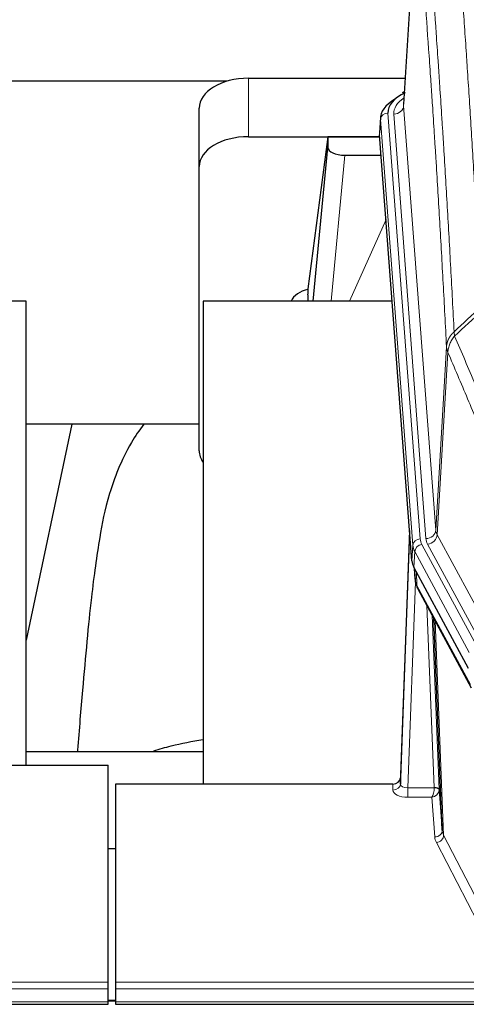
# Model space of a CAD drawing. Header units: inches. Extents: x 0 to 23760, y -13 to 16800.
# Tile 146 of 256: x 5238 to 5420, y 14203 to 14604. Entities that reach past the tile are written whole.
import ezdxf

# ---------------------------------------------------------------- set-up
doc = ezdxf.new("R2010")
doc.units = ezdxf.units.IN
doc.layers.add('1', color=7, linetype='Continuous', true_color=0xffffff)

msp = doc.modelspace()

# ---------------------------------------------------------------- linework, layer by layer
at = {"layer": '1', "color": 2, "linetype": 'Continuous', "lineweight": 25}
for p, q in [((5399.768, 14655.886), (5394.518, 14569.25)), ((5322.653, 14578.644), (5155.483, 14578.644)), ((5331.339, 14579.849), (5395.162, 14579.849)), ((5394.83, 14574.393), (5393.886, 14573.957)), ((5311.339, 14543.873), (5311.339, 14567.675)), ((5385.139, 14563.9), (5384.758, 14557.617)), ((5331.339, 14556.047), (5384.826, 14556.047)), ((5363.65, 14555.957), (5355.602, 14494.172)), ((5384.833, 14555.957), (5363.65, 14555.957)), ((5363.65, 14555.957), (5363.65, 14551.726)), ((5397.882, 14383.38), (5384.764, 14556.834)), ((5357.739, 14489.07), (5363.65, 14551.726)), ((5370.623, 14548.506), (5385.394, 14548.506)), ((5311.339, 14428.219), (5311.339, 14543.873)), ((5355.601, 14494.165), (5355.602, 14494.172)), ((5355.601, 14494.165), (5355.601, 14491.98)), ((5240.946, 14489.07), (5160.678, 14489.07)), ((5240.946, 14300.268), (5240.946, 14489.07)), ((5389.89, 14489.07), (5312.946, 14489.07)), ((5312.946, 14489.07), (5312.946, 14292.503)), ((5311.307, 14438.991), (5240.901, 14438.991)), ((5259.469, 14438.989), (5240.946, 14351.095)), ((5396.945, 14395.762), (5393.188, 14295.123)), ((5393.177, 14292.586), (5396.865, 14391.368)), ((5420.921, 14339.588), (5398.666, 14380.803)), ((5398.794, 14380.566), (5399.157, 14375.764)), ((5399.151, 14375.878), (5398.98, 14380.222)), ((5399.151, 14375.878), (5399.157, 14375.764)), ((5400.295, 14371.968), (5422.042, 14331.693)), ((5410.202, 14273.758), (5406.774, 14359.968)), ((5240.949, 14305.841), (5312.946, 14305.841)), ((5231.329, 14300.268), (5274.286, 14300.268)), ((5274.286, 14211.867), (5274.286, 14300.268)), ((5393.188, 14295.123), (5393.177, 14292.586)), ((5277.286, 14292.501), (5277.286, 14211.867)), ((5390.189, 14292.501), (5277.286, 14292.501)), ((5408.973, 14290.375), (5410.202, 14273.758)), ((5274.286, 14266.303), (5277.286, 14266.303)), ((5274.286, 14209.133), (5274.286, 14211.867)), ((5274.286, 14203.885), (5274.286, 14209.133)), ((5277.286, 14211.867), (5277.286, 14209.133)), ((5277.286, 14209.133), (5277.286, 14203.885)), ((4717.286, 14202.869), (5274.286, 14202.869)), ((5277.283, 14204.375), (5274.236, 14204.375)), ((5274.286, 14202.869), (5274.286, 14203.885)), ((5277.286, 14203.885), (5277.286, 14202.869)), ((5277.286, 14202.869), (5834.286, 14202.869))]:
    msp.add_line(p, q, dxfattribs=at)
at = {"layer": '1', "color": 110, "linetype": 'Continuous', "lineweight": 13}
for p, q in [((5399.77, 14655.264), (5394.522, 14568.675)), ((5331.339, 14556.047), (5331.339, 14579.849)), ((5394.522, 14568.675), (5407.589, 14395.902)), ((5385.145, 14563.113), (5384.764, 14556.834)), ((5398.255, 14389.753), (5385.145, 14563.113)), ((5388.139, 14565.683), (5401.249, 14392.323)), ((5390.53, 14565.248), (5403.597, 14392.475)), ((5370.623, 14548.506), (5365.016, 14489.071)), ((5372.428, 14489.071), (5387.369, 14522.385)), ((5407.589, 14395.902), (5411.965, 14470.578)), ((5412.522, 14468.245), (5408.17, 14393.993)), ((5408.17, 14393.993), (5429.522, 14354.449)), ((5397.882, 14383.38), (5398.255, 14389.753)), ((5401.947, 14390.032), (5424.121, 14348.966)), ((5425.646, 14350.641), (5404.294, 14390.184)), ((5399.04, 14387.175), (5398.666, 14380.803)), ((5421.214, 14346.11), (5399.04, 14387.175)), ((5398.797, 14380.562), (5399.151, 14375.878)), ((5399.718, 14378.856), (5399.936, 14373.298)), ((5399.3, 14374.906), (5396.169, 14291.054)), ((5399.936, 14373.298), (5421.683, 14333.023)), ((5406.976, 14291.141), (5403.953, 14365.193)), ((5406.08, 14361.253), (5408.973, 14290.375)), ((5407.32, 14358.958), (5410.787, 14271.747)), ((5390.178, 14290.053), (5390.189, 14292.501)), ((5396.169, 14291.054), (5396.169, 14287.139)), ((5396.169, 14291.054), (5406.975, 14291.054)), ((5396.169, 14287.139), (5406.012, 14287.139)), ((5407.205, 14270.991), (5406.012, 14287.139)), ((5410.787, 14271.747), (5432.272, 14230.132)), ((5429.364, 14227.069), (5407.879, 14268.684)), ((4717.286, 14211.867), (5274.286, 14211.867)), ((4717.286, 14209.133), (5274.286, 14209.133)), ((5277.286, 14211.867), (5834.286, 14211.867)), ((5277.286, 14209.133), (5834.286, 14209.133)), ((4717.286, 14203.885), (5274.286, 14203.885)), ((5274.236, 14204.149), (5277.283, 14204.149)), ((5277.286, 14203.885), (5834.286, 14203.885))]:
    msp.add_line(p, q, dxfattribs=at)
at = {"layer": '1', "color": 2, "linetype": 'Continuous', "lineweight": 25}
for centre, major_axis, ratio, start_param, end_param in [((5331.339, 14567.675), (-20, 0), 0.608706, 4.712389, 6.2831853), ((5412.158, 14566.057), (-24.034, 0.016), 0.461198, 5.4992389, 6.318352), ((5395.144, 14571.234), (1.258, -2.724), 0.6272114, 2.6666598, 3.1415983), ((5412.158, 14563.396), (-27.03, 0.194), 0.4633579, 5.618257, 6.3212481), ((5331.339, 14543.873), (-20, 0), 0.608706, 4.712389, 6.2831853), ((5370.677, 14551.751), (7.027, 0.031), 0.4617281, 3.1395348, 4.7027345), ((5358.48, 14486.991), (-10.208, 0), 0.7029015, 4.9983373, 5.9892938), ((5358.48, 14295.6), (-10.152, 515.131), 0.0020796, 5.0973622, 5.1034663), ((5331.339, 14428.219), (-20, 0), 0.608706, 0, 0.4035719), ((5424.902, 14383.819), (27.037, 0.006), 0.4611335, 3.1763491, 3.3855005), ((5426.946, 14356.089), (-27.174, 22.247), 0.2659533, 0.2482948, 0.280275), ((5425.795, 14385.365), (26.161, 11.46), 0.4493681, 3.0159633, 3.1613144), ((5403.649, 14374.189), (3.584, 1.776), 0.8816114, 2.7716102, 3.1419462), ((5390.189, 14295.214), (3, 0.002), 0.9042699, 4.7116987, 6.2488686)]:
    msp.add_ellipse(centre, major_axis=major_axis, ratio=ratio, start_param=start_param, end_param=end_param, dxfattribs=at)
at = {"layer": '1', "color": 110, "linetype": 'Continuous', "lineweight": 13}
for centre, major_axis, ratio, start_param, end_param in [((5414.55, 14565.622), (-24.034, 0.016), 0.461198, 5.6862399, 6.318352), ((5390.53, 14568.796), (3.989, 0.302), 0.8864705, 4.6454478, 6.1638843), ((5388.139, 14563.022), (2.991, 0.226), 0.8864705, 1.5038552, 3.0222916), ((5396.865, 14389.215), (0.214, 6.443), 0.0117452, 0.5090713, 1.2305416), ((5403.597, 14396.023), (3.989, 0.302), 0.8864705, 4.6454478, 6.1638843), ((5404.294, 14393.732), (3.52, 1.9), 0.8606628, 4.2773553, 5.7957917), ((5427.615, 14396.414), (20.038, 0.241), 0.4621297, 3.1708089, 3.3799603), ((5399.864, 14391.277), (2.998, -0.112), 0.4302668, 3.1576572, 3.7226285), ((5401.249, 14389.662), (2.991, 0.226), 0.8864705, 1.5038552, 3.0222916), ((5425.267, 14390.052), (-27.028, 0.171), 0.4605351, 0.0378207, 0.2469722), ((5401.947, 14387.371), (2.64, 1.425), 0.8606628, 1.1357626, 2.6541991), ((5425.267, 14392.713), (24.033, 0.005), 0.4611335, 3.1763491, 3.3855005), ((5427.615, 14392.866), (24.033, 0.005), 0.4611335, 3.1763491, 3.3855005), ((5426.945, 14356.089), (-27.538, 20.422), 0.182049, 0.3394769, 0.3714573), ((5403.815, 14373.869), (3.52, 1.9), 0.8606628, 2.7414655, 3.1415888), ((5396.182, 14290.053), (6.003, 0.008), 0.4854373, 3.1388974, 4.7096937), ((5390.178, 14292.677), (-3, 0.013), 0.8746179, 1.5745081, 3.1116779), ((5396.182, 14292.677), (3.004, 0.138), 0.5390598, 3.1127167, 4.683513), ((5406.012, 14289.763), (0.506, 2.997), 0.2740591, 3.694004, 5.2037138), ((5406.012, 14289.763), (2.669, 1.608), 0.8008031, 4.262859, 5.7725688), ((5405.976, 14291.11), (-1.001, 0.011), 0.9036692, 3.0924533, 3.1882189), ((5406.975, 14290.193), (1.996, -0.13), 0.4297663, 0.0674602, 1.5988341), ((5406.976, 14290.28), (1.998, 0.082), 0.4302193, 0.0160628, 1.553239), ((5405.976, 14290.249), (2.996, 0.15), 0.8842158, 6.1784609, 6.2742264), ((5407.205, 14273.615), (-2.992, -0.221), 0.8740585, 1.5062672, 3.1117425), ((5430.205, 14274.012), (-20.016, 0.121), 0.4848834, 0.0387668, 0.248091), ((5430.205, 14271.388), (-23.014, 0.002), 0.4845187, 0.0358431, 0.2451673), ((5407.879, 14271.308), (-2.666, -1.376), 0.8484453, 1.1579292, 2.76165)]:
    msp.add_ellipse(centre, major_axis=major_axis, ratio=ratio, start_param=start_param, end_param=end_param, dxfattribs=at)
for points, knots in [([(5426.051, 14486.862), (5425.613, 14495.431), (5424.722, 14512.329), (5423.8, 14528.752), (5423.097, 14540.891), (5422.861, 14544.907), (5422.384, 14552.881), (5422.144, 14556.837), (5421.418, 14568.619), (5420.926, 14576.351), (5420.301, 14585.865), (5420.176, 14587.76), (5419.925, 14591.534), (5419.546, 14597.172), (5419.163, 14602.739), (5418.391, 14613.781), (5417.347, 14628.253), (5415.738, 14649.214), (5414.635, 14662.688), (5414.077, 14669.301)], [0, 0, 0, 0, 0.125, 0.25, 0.25, 0.3125, 0.3125, 0.375, 0.375, 0.5, 0.5, 0.53125, 0.53125, 0.5625, 0.625, 0.625, 0.75, 0.875, 1, 1, 1, 1]), ([(5402.826, 14661.88), (5403.397, 14655.189), (5404.525, 14641.547), (5406.17, 14620.305), (5407.236, 14605.626), (5408.025, 14594.422), (5408.416, 14588.772), (5408.867, 14582.095), (5409.06, 14579.215), (5409.188, 14577.291), (5409.252, 14576.327), (5409.57, 14571.497), (5409.95, 14565.654), (5410.388, 14558.754), (5410.575, 14555.779), (5410.699, 14553.791), (5410.761, 14552.796), (5411.317, 14543.818), (5412.29, 14527.61), (5413.7, 14502.558), (5414.609, 14485.362), (5415.055, 14476.64)], [0, 0, 0, 0, 0.125, 0.25, 0.375, 0.375, 0.4375, 0.46875, 0.484375, 0.484375, 0.5, 0.5, 0.5625, 0.59375, 0.609375, 0.609375, 0.625, 0.625, 0.75, 0.875, 1, 1, 1, 1]), ([(5411.965, 14470.578), (5411.52, 14479.272), (5410.615, 14496.414), (5409.208, 14521.388), (5408.238, 14537.546), (5407.683, 14546.497), (5407.621, 14547.489), (5407.498, 14549.471), (5407.312, 14552.437), (5406.875, 14559.316), (5406.496, 14565.142), (5406.178, 14569.957), (5406.115, 14570.918), (5405.987, 14572.836), (5405.795, 14575.708), (5405.345, 14582.365), (5404.955, 14587.999), (5404.169, 14599.17), (5403.105, 14613.806), (5401.464, 14634.987), (5400.34, 14648.591), (5399.77, 14655.264)], [0, 0, 0, 0, 0.125, 0.25, 0.375, 0.375, 0.390625, 0.390625, 0.40625, 0.4375, 0.5, 0.5, 0.515625, 0.515625, 0.53125, 0.5625, 0.625, 0.625, 0.75, 0.875, 1, 1, 1, 1]), ([(5411.965, 14470.578), (5411.966, 14470.593), (5411.968, 14470.623), (5411.971, 14470.668), (5411.974, 14470.713), (5411.978, 14470.758), (5411.982, 14470.802), (5411.986, 14470.847), (5411.99, 14470.892), (5411.995, 14470.937), (5412, 14470.981), (5412.005, 14471.026), (5412.01, 14471.071), (5412.016, 14471.115), (5412.021, 14471.16), (5412.028, 14471.205), (5412.034, 14471.249), (5412.041, 14471.294), (5412.047, 14471.338), (5412.055, 14471.383), (5412.062, 14471.427), (5412.069, 14471.472), (5412.077, 14471.516), (5412.085, 14471.561), (5412.094, 14471.605), (5412.102, 14471.649), (5412.111, 14471.694), (5412.12, 14471.738), (5412.13, 14471.782), (5412.139, 14471.826), (5412.149, 14471.871), (5412.159, 14471.915), (5412.17, 14471.959), (5412.18, 14472.003), (5412.191, 14472.047), (5412.202, 14472.091), (5412.214, 14472.134), (5412.225, 14472.178), (5412.237, 14472.222), (5412.249, 14472.266), (5412.262, 14472.31), (5412.274, 14472.353), (5412.287, 14472.397), (5412.3, 14472.44), (5412.314, 14472.484), (5412.327, 14472.527), (5412.341, 14472.571), (5412.355, 14472.614), (5412.37, 14472.657), (5412.384, 14472.7), (5412.399, 14472.743), (5412.414, 14472.787), (5412.429, 14472.83), (5412.445, 14472.872), (5412.461, 14472.915), (5412.477, 14472.958), (5412.493, 14473.001), (5412.51, 14473.044), (5412.526, 14473.086), (5412.543, 14473.129), (5412.561, 14473.171), (5412.578, 14473.214), (5412.596, 14473.256), (5412.614, 14473.298), (5412.632, 14473.34), (5412.65, 14473.382), (5412.669, 14473.425), (5412.688, 14473.466), (5412.707, 14473.508), (5412.726, 14473.55), (5412.746, 14473.592), (5412.766, 14473.633), (5412.786, 14473.675), (5412.806, 14473.716), (5412.827, 14473.758), (5412.847, 14473.799), (5412.875, 14473.852), (5412.908, 14473.917), (5412.949, 14473.994), (5412.991, 14474.071), (5413.033, 14474.147), (5413.077, 14474.223), (5413.121, 14474.298), (5413.165, 14474.374), (5413.211, 14474.449), (5413.257, 14474.523), (5413.304, 14474.597), (5413.352, 14474.671), (5413.401, 14474.745), (5413.45, 14474.818), (5413.501, 14474.891), (5413.552, 14474.963), (5413.603, 14475.036), (5413.656, 14475.107), (5413.709, 14475.179), (5413.763, 14475.25), (5413.817, 14475.32), (5413.873, 14475.39), (5413.929, 14475.46), (5413.986, 14475.529), (5414.043, 14475.598), (5414.101, 14475.667), (5414.16, 14475.735), (5414.22, 14475.803), (5414.28, 14475.87), (5414.341, 14475.937), (5414.403, 14476.003), (5414.465, 14476.069), (5414.528, 14476.134), (5414.591, 14476.199), (5414.656, 14476.264), (5414.721, 14476.328), (5414.786, 14476.391), (5414.852, 14476.454), (5414.919, 14476.517), (5414.987, 14476.579), (5415.032, 14476.62), (5415.055, 14476.64)], [0, 0, 0, 0, 0.0066687, 0.0133374, 0.0200061, 0.0266746, 0.0333432, 0.0400116, 0.0466801, 0.0533484, 0.0600168, 0.066685, 0.0733532, 0.0800214, 0.0866895, 0.0933575, 0.1000255, 0.1066935, 0.1133614, 0.1200292, 0.126697, 0.1333647, 0.1400324, 0.1467001, 0.1533676, 0.1600352, 0.1667026, 0.1733701, 0.1800374, 0.1867047, 0.193372, 0.2000392, 0.2067064, 0.2133735, 0.2200405, 0.2267075, 0.2333745, 0.2400414, 0.2467082, 0.253375, 0.2600418, 0.2667085, 0.2733751, 0.2800417, 0.2867082, 0.2933747, 0.3000412, 0.3067075, 0.3133739, 0.3200401, 0.3267064, 0.3333725, 0.3400387, 0.3467047, 0.3533708, 0.3600367, 0.3667026, 0.3733685, 0.3800343, 0.3867001, 0.3933658, 0.4000315, 0.4066971, 0.4133626, 0.4200281, 0.4266936, 0.433359, 0.4400243, 0.4466896, 0.4533549, 0.4600201, 0.4666852, 0.4733503, 0.4800154, 0.4866804, 0.4933453, 0.5000102, 0.5125098, 0.5250093, 0.5375088, 0.5500082, 0.5625077, 0.5750071, 0.5875066, 0.600006, 0.6125054, 0.6250049, 0.6375043, 0.6500037, 0.6625032, 0.6750026, 0.6875021, 0.7000016, 0.7125011, 0.7250006, 0.7375001, 0.7499997, 0.7624993, 0.7749989, 0.7874985, 0.7999982, 0.812498, 0.8249977, 0.8374975, 0.8499974, 0.8624973, 0.8749972, 0.8874972, 0.8999973, 0.9124974, 0.9249976, 0.9374978, 0.9499981, 0.9624985, 0.9749989, 0.9874994, 1, 1, 1, 1]), ([(5412.522, 14468.245), (5412.543, 14468.828), (5412.621, 14469.416), (5412.884, 14470.582), (5413.07, 14471.161), (5413.541, 14472.293), (5413.827, 14472.845), (5414.485, 14473.909), (5414.858, 14474.42), (5415.267, 14474.903)], [0, 0, 0, 0, 0.25, 0.25, 0.5, 0.5, 0.75, 0.75, 1, 1, 1, 1]), ([(5415.267, 14474.903), (5415.192, 14475.197), (5415.149, 14475.499), (5415.091, 14476.089), (5415.075, 14476.376), (5415.055, 14476.64)], [0, 0, 0, 0, 0.5, 0.5, 1, 1, 1, 1]), ([(5415.267, 14474.903), (5418.089, 14468.348), (5420.905, 14461.724), (5425.118, 14451.684), (5426.521, 14448.32), (5429.323, 14441.559), (5430.723, 14438.161), (5432.12, 14434.746)], [0, 0, 0, 0, 0.5, 0.5, 0.75, 0.75, 1, 1, 1, 1]), ([(5412.522, 14468.245), (5412.517, 14468.257), (5412.506, 14468.282), (5412.491, 14468.321), (5412.476, 14468.359), (5412.461, 14468.399), (5412.445, 14468.439), (5412.43, 14468.479), (5412.415, 14468.521), (5412.399, 14468.563), (5412.384, 14468.605), (5412.369, 14468.648), (5412.353, 14468.692), (5412.338, 14468.736), (5412.323, 14468.781), (5412.307, 14468.827), (5412.292, 14468.873), (5412.277, 14468.92), (5412.262, 14468.968), (5412.248, 14469.016), (5412.233, 14469.064), (5412.219, 14469.114), (5412.204, 14469.164), (5412.19, 14469.214), (5412.176, 14469.266), (5412.163, 14469.317), (5412.149, 14469.37), (5412.129, 14469.454), (5412.103, 14469.566), (5412.074, 14469.703), (5412.051, 14469.831), (5412.031, 14469.948), (5412.016, 14470.055), (5412.003, 14470.152), (5411.993, 14470.239), (5411.985, 14470.316), (5411.979, 14470.383), (5411.974, 14470.44), (5411.971, 14470.487), (5411.968, 14470.524), (5411.967, 14470.551), (5411.966, 14470.568), (5411.965, 14470.576), (5411.965, 14470.578)], [0, 0, 0, 0, 0.0155037, 0.0313049, 0.0474035, 0.0637997, 0.0804935, 0.097485, 0.1147743, 0.1323613, 0.1502462, 0.1684289, 0.1869096, 0.2056883, 0.224765, 0.2441397, 0.2638126, 0.2837835, 0.3040527, 0.32462, 0.3454856, 0.3666494, 0.3881116, 0.409872, 0.4319308, 0.454288, 0.4769435, 0.4998975, 0.5635611, 0.6228928, 0.6778927, 0.7285606, 0.7748966, 0.8169007, 0.8545729, 0.8879131, 0.9169214, 0.9415977, 0.9619421, 0.9779545, 0.989635, 0.9969835, 1, 1, 1, 1]), ([(5428.564, 14430.1), (5427.233, 14433.341), (5425.901, 14436.566), (5423.233, 14442.986), (5421.898, 14446.18), (5417.887, 14455.717), (5415.207, 14462.012), (5412.522, 14468.245)], [0, 0, 0, 0, 0.25, 0.25, 0.5, 0.5, 1, 1, 1, 1])]:
    msp.add_open_spline(points, degree=3, knots=knots, dxfattribs=at)
for points in [[(5415.055, 14476.64), (5418.72, 14480.049), (5422.385, 14483.456), (5426.051, 14486.862)], [(5426.51, 14485.357), (5422.762, 14481.873), (5419.014, 14478.389), (5415.267, 14474.903)]]:
    msp.add_open_spline(points, degree=3, dxfattribs=at)
at = {"layer": '1', "color": 2, "linetype": 'Continuous', "lineweight": 25}
for points, knots in [([(5288.808, 14439.05), (5286.93, 14436.569), (5280.329, 14426.651), (5273.695, 14408.823), (5270.505, 14391.773), (5267.112, 14367.721), (5264.419, 14337.563), (5262.452, 14314.641), (5261.795, 14306.024), (5261.783, 14305.865)], [0, 0, 0, 0, 0.0518113, 0.2036205, 0.372795, 0.587921, 0.850882, 0.9972478, 1, 1, 1, 1]), ([(5292.869, 14306.069), (5295.162, 14306.798), (5301.624, 14308.623), (5308.455, 14309.956), (5312.808, 14310.607)], [0, 0, 0, 0, 0.3660944, 1, 1, 1, 1])]:
    msp.add_open_spline(points, degree=3, knots=knots, dxfattribs=at)
msp.add_open_spline([(5400.065, 14372.413), (5400.175, 14372.191), (5400.295, 14371.968)], degree=2, dxfattribs=at)

doc.saveas('drawing.dxf')
